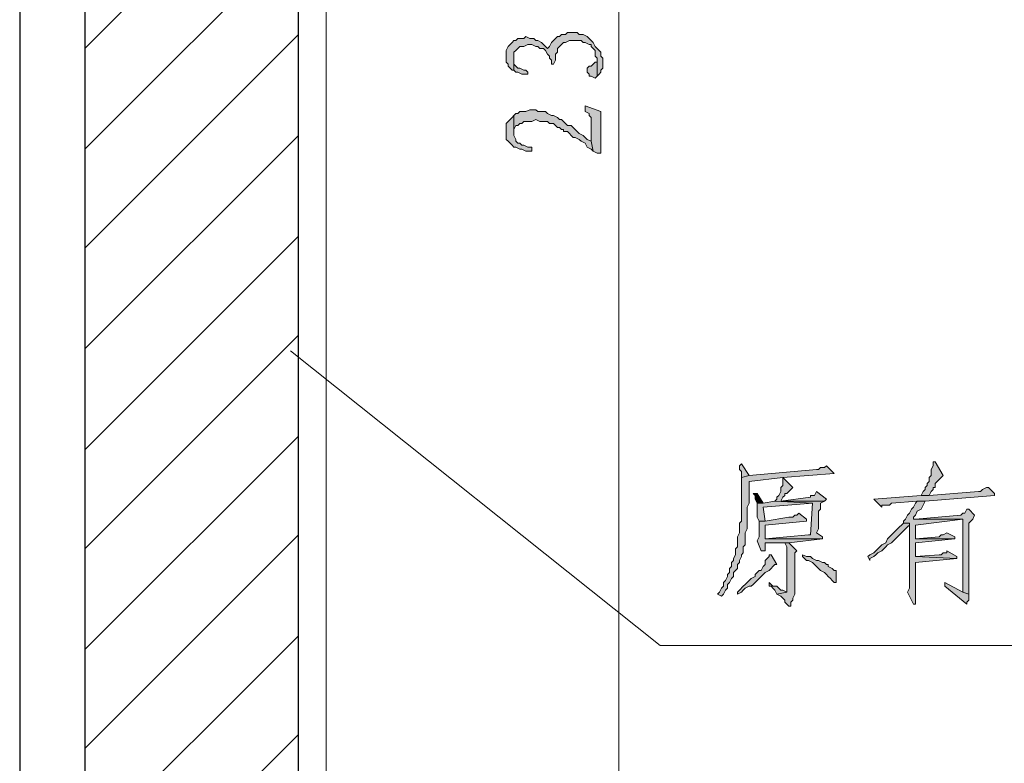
# Model space of a CAD drawing. Extents: x 566443 to 590371, y 3845226 to 3876576.
# Tile 209 of 221: x 586720 to 586741, y 3854037 to 3854053. Entities that reach past the tile are written whole.
import ezdxf

# ---------------------------------------------------------------- set-up
doc = ezdxf.new("R2010")
doc.units = 0
doc.layers.add('C00-00-00', color=7, linetype='CONTINUOUS')

msp = doc.modelspace()

# ---------------------------------------------------------------- hatches: boundary and pattern name
at = {"layer": 'C00-00-00'}
h = msp.add_hatch(color=256, dxfattribs=at)
h.dxf.hatch_style = 2
h.paths.add_polyline_path([(586730.012, 3854052.327), (586730.012, 3854052.2), (586730.054, 3854052.158), (586730.054, 3854052.116), (586730.097, 3854052.073), (586730.139, 3854052.031), (586730.181, 3854052.031), (586730.181, 3854052.285), (586730.181, 3854052.412), (586730.224, 3854052.454), (586730.266, 3854052.497), (586730.308, 3854052.539), (586730.393, 3854052.539), (586730.478, 3854052.581), (586730.562, 3854052.581), (586730.647, 3854052.539), (586730.689, 3854052.539), (586730.732, 3854052.497), (586730.816, 3854052.497), (586730.859, 3854052.454), (586730.901, 3854052.37), (586730.943, 3854052.327), (586730.943, 3854052.285), (586730.986, 3854052.243), (586730.986, 3854052.158), (586731.028, 3854052.158), (586731.07, 3854052.243), (586731.07, 3854052.37), (586731.113, 3854052.412), (586731.113, 3854052.497), (586731.155, 3854052.539), (586731.197, 3854052.581), (586731.24, 3854052.624), (586731.282, 3854052.624), (586731.367, 3854052.666), (586731.621, 3854052.666), (586731.663, 3854052.624), (586731.705, 3854052.624), (586731.79, 3854052.581), (586731.832, 3854052.581), (586731.832, 3854052.539), (586731.875, 3854052.497), (586731.917, 3854052.454), (586731.917, 3854052.327), (586731.959, 3854052.285), (586731.959, 3854051.904), (586732.002, 3854051.946), (586732.044, 3854051.989), (586732.044, 3854052.031), (586732.086, 3854052.073), (586732.086, 3854052.285), (586732.044, 3854052.327), (586732.044, 3854052.412), (586732.002, 3854052.454), (586731.959, 3854052.497), (586731.917, 3854052.539), (586731.875, 3854052.624), (586731.832, 3854052.666), (586731.79, 3854052.708), (586731.748, 3854052.751), (586731.663, 3854052.793), (586731.578, 3854052.793), (586731.536, 3854052.835), (586731.324, 3854052.835), (586731.282, 3854052.793), (586731.197, 3854052.793), (586731.155, 3854052.751), (586731.113, 3854052.751), (586731.07, 3854052.708), (586731.028, 3854052.666), (586730.986, 3854052.624), (586730.943, 3854052.539), (586730.901, 3854052.497), (586730.859, 3854052.539), (586730.816, 3854052.581), (586730.774, 3854052.624), (586730.689, 3854052.666), (586730.647, 3854052.666), (586730.605, 3854052.708), (586730.52, 3854052.708), (586730.435, 3854052.751), (586730.393, 3854052.708), (586730.266, 3854052.708), (586730.224, 3854052.666), (586730.181, 3854052.666), (586730.139, 3854052.624), (586730.097, 3854052.581), (586730.054, 3854052.539), (586730.012, 3854052.454)])
h = msp.add_hatch(color=256, dxfattribs=at)
h.dxf.hatch_style = 2
h.paths.add_polyline_path([(586730.181, 3854052.031), (586730.224, 3854051.989), (586730.266, 3854051.989), (586730.351, 3854051.946), (586730.478, 3854051.946), (586730.478, 3854051.989), (586730.435, 3854052.031), (586730.393, 3854052.031), (586730.308, 3854052.073), (586730.266, 3854052.073), (586730.224, 3854052.116), (586730.181, 3854052.158), (586730.181, 3854052.285)])
h = msp.add_hatch(color=256, dxfattribs=at)
h.dxf.hatch_style = 2
h.paths.add_polyline_path([(586731.748, 3854051.989), (586731.79, 3854051.946), (586731.79, 3854051.904), (586731.832, 3854051.904), (586731.917, 3854051.862), (586731.959, 3854051.904), (586731.959, 3854052.2), (586731.917, 3854052.2), (586731.875, 3854052.158), (586731.832, 3854052.116), (586731.79, 3854052.116), (586731.748, 3854052.073)])
h = msp.add_hatch(color=256, dxfattribs=at)
h.dxf.hatch_style = 2
h.paths.add_polyline_path([(586731.705, 3854051.269), (586731.705, 3854051.142), (586731.79, 3854051.1), (586731.79, 3854051.057), (586731.832, 3854051.015), (586731.832, 3854050.507), (586731.875, 3854050.295), (586731.959, 3854050.253), (586732.044, 3854050.253), (586732.044, 3854051.142)])
h = msp.add_hatch(color=256, dxfattribs=at)
h.dxf.hatch_style = 2
h.paths.add_polyline_path([(586730.012, 3854050.761), (586730.012, 3854050.549), (586730.054, 3854050.507), (586730.097, 3854050.465), (586730.139, 3854050.422), (586730.181, 3854050.38), (586730.224, 3854050.38), (586730.308, 3854050.338), (586730.351, 3854050.338), (586730.435, 3854050.295), (586730.562, 3854050.295), (586730.562, 3854050.38), (586730.478, 3854050.38), (586730.393, 3854050.422), (586730.351, 3854050.422), (586730.308, 3854050.465), (586730.266, 3854050.465), (586730.224, 3854050.507), (586730.224, 3854050.549), (586730.181, 3854050.634), (586730.181, 3854050.676), (586730.181, 3854051.057), (586730.139, 3854051.015), (586730.097, 3854050.973), (586730.054, 3854050.93), (586730.012, 3854050.888)])
h = msp.add_hatch(color=256, dxfattribs=at)
h.dxf.hatch_style = 2
h.paths.add_polyline_path([(586730.181, 3854051.057), (586730.181, 3854050.676), (586730.181, 3854050.719), (586730.181, 3854050.761), (586730.224, 3854050.846), (586730.266, 3854050.846), (586730.308, 3854050.888), (586730.351, 3854050.888), (586730.393, 3854050.93), (586730.562, 3854050.93), (586730.647, 3854050.973), (586730.732, 3854050.93), (586730.901, 3854050.93), (586730.943, 3854050.888), (586731.028, 3854050.888), (586731.07, 3854050.846), (586731.113, 3854050.803), (586731.155, 3854050.803), (586731.197, 3854050.761), (586731.24, 3854050.761), (586731.24, 3854050.719), (586731.324, 3854050.719), (586731.367, 3854050.676), (586731.409, 3854050.634), (586731.451, 3854050.592), (586731.494, 3854050.592), (586731.578, 3854050.549), (586731.621, 3854050.507), (586731.705, 3854050.465), (586731.748, 3854050.38), (586731.832, 3854050.338), (586731.875, 3854050.295), (586731.832, 3854050.507), (586731.748, 3854050.549), (586731.705, 3854050.592), (586731.663, 3854050.634), (586731.578, 3854050.676), (586731.536, 3854050.719), (586731.494, 3854050.761), (586731.451, 3854050.803), (586731.409, 3854050.846), (586731.324, 3854050.846), (586731.282, 3854050.888), (586731.24, 3854050.93), (586731.197, 3854050.973), (586731.155, 3854050.973), (586731.113, 3854051.015), (586731.028, 3854051.057), (586730.986, 3854051.057), (586730.901, 3854051.1), (586730.859, 3854051.142), (586730.689, 3854051.142), (586730.647, 3854051.184), (586730.52, 3854051.184), (586730.435, 3854051.142), (586730.308, 3854051.142), (586730.266, 3854051.1), (586730.224, 3854051.1)])
h = msp.add_hatch(color=256, dxfattribs=at)
h.dxf.hatch_style = 2
h.paths.add_polyline_path([(586739.198, 3854043.649), (586739.156, 3854043.649), (586739.156, 3854043.607), (586739.156, 3854043.564), (586739.114, 3854043.48), (586739.114, 3854043.353), (586739.071, 3854043.31), (586739.071, 3854043.226), (586739.029, 3854043.183), (586739.029, 3854043.141), (586738.987, 3854043.099), (586738.987, 3854043.056), (586738.944, 3854043.014), (586738.902, 3854042.929), (586739.071, 3854042.929), (586739.114, 3854043.014), (586739.156, 3854043.056), (586739.156, 3854043.099), (586739.198, 3854043.099), (586739.198, 3854043.183), (586739.241, 3854043.226), (586739.283, 3854043.268), (586739.325, 3854043.31), (586739.368, 3854043.353)])
h = msp.add_hatch(color=256, dxfattribs=at)
h.dxf.hatch_style = 2
h.paths.add_polyline_path([(586736.87, 3854043.564), (586736.828, 3854043.522), (586736.743, 3854043.522), (586736.701, 3854043.48), (586736.658, 3854043.48), (586735.219, 3854043.353), (586735.05, 3854043.31), (586735.05, 3854042.379), (586735.007, 3854042.337), (586735.007, 3854042.21), (586735.007, 3854042.125), (586734.965, 3854042.04), (586734.965, 3854041.829), (586734.923, 3854041.786), (586734.923, 3854041.659), (586734.88, 3854041.575), (586734.88, 3854041.532), (586734.838, 3854041.49), (586734.838, 3854041.405), (586734.796, 3854041.363), (586734.796, 3854041.278), (586734.753, 3854041.236), (586734.753, 3854041.194), (586734.711, 3854041.109), (586734.669, 3854041.067), (586734.669, 3854040.982), (586734.626, 3854040.94), (586734.584, 3854040.855), (586734.542, 3854040.813), (586734.626, 3854040.77), (586734.669, 3854040.813), (586734.711, 3854040.897), (586734.753, 3854040.94), (586734.753, 3854041.024), (586734.796, 3854041.067), (586734.838, 3854041.151), (586734.88, 3854041.194), (586734.88, 3854041.278), (586734.923, 3854041.321), (586734.965, 3854041.363), (586734.965, 3854041.448), (586735.007, 3854041.49), (586735.007, 3854041.532), (586735.05, 3854041.617), (586735.05, 3854041.659), (586735.092, 3854041.702), (586735.092, 3854041.829), (586735.134, 3854041.871), (586735.134, 3854042.125), (586735.177, 3854042.21), (586735.177, 3854042.675), (586735.219, 3854042.76), (586735.219, 3854043.226), (586735.939, 3854043.31), (586737.039, 3854043.395)])
h = msp.add_hatch(color=256, dxfattribs=at)
h.dxf.hatch_style = 2
h.paths.add_polyline_path([(586735.05, 3854043.607), (586735.007, 3854043.564), (586735.007, 3854043.48), (586735.05, 3854043.437), (586735.05, 3854043.31), (586735.219, 3854043.353)])
h = msp.add_hatch(color=256, dxfattribs=at)
h.dxf.hatch_style = 2
h.paths.add_polyline_path([(586735.939, 3854043.31), (586735.939, 3854043.141), (586735.896, 3854043.099), (586735.896, 3854043.014), (586735.854, 3854042.929), (586735.812, 3854042.887), (586735.812, 3854042.845), (586735.769, 3854042.802), (586736.574, 3854042.76), (586736.531, 3854042.083), (586736.489, 3854042.083), (586735.558, 3854041.998), (586736.785, 3854041.998), (586736.785, 3854042.04), (586736.658, 3854042.125), (586736.701, 3854042.21), (586736.701, 3854042.591), (586736.743, 3854042.633), (586736.743, 3854042.675), (586736.743, 3854042.76), (586736.828, 3854042.802), (586735.896, 3854042.802), (586735.939, 3854042.887), (586735.981, 3854042.929), (586735.981, 3854042.972), (586736.023, 3854042.972), (586736.066, 3854043.014), (586736.108, 3854043.056), (586736.15, 3854043.099)])
h = msp.add_hatch(color=256, dxfattribs=at)
h.dxf.hatch_style = 2
h.paths.add_polyline_path([(586736.658, 3854043.014), (586736.616, 3854042.929), (586736.531, 3854042.929), (586736.531, 3854042.887), (586735.896, 3854042.802), (586736.828, 3854042.802), (586736.87, 3854042.845)])
h = msp.add_hatch(color=256, dxfattribs=at)
h.dxf.hatch_style = 2
h.paths.add_polyline_path([(586740.341, 3854043.099), (586740.299, 3854043.099), (586740.214, 3854043.056), (586740.172, 3854043.014), (586740.13, 3854043.014), (586739.071, 3854042.929), (586738.902, 3854042.929), (586737.886, 3854042.845), (586738.055, 3854042.675), (586738.055, 3854042.718), (586738.14, 3854042.718), (586738.225, 3854042.718), (586738.267, 3854042.76), (586738.817, 3854042.802), (586738.987, 3854042.802), (586740.468, 3854042.929), (586740.468, 3854042.972)])
h = msp.add_hatch(color=256, dxfattribs=at)
h.dxf.hatch_style = 2
h.paths.add_polyline_path([(586735.388, 3854042.972), (586735.304, 3854042.972), (586735.346, 3854042.929), (586735.346, 3854042.845), (586735.388, 3854042.76), (586735.515, 3854042.76)])
h = msp.add_hatch(color=256, dxfattribs=at)
h.dxf.hatch_style = 2
h.paths.add_polyline_path([(586735.769, 3854042.802), (586735.515, 3854042.76), (586735.388, 3854042.76), (586735.388, 3854042.718), (586735.388, 3854042.464), (586735.431, 3854042.379), (586735.558, 3854042.379), (586735.515, 3854042.675), (586736.574, 3854042.76)])
h = msp.add_hatch(color=256, dxfattribs=at)
h.dxf.hatch_style = 2
h.paths.add_polyline_path([(586738.987, 3854042.802), (586738.817, 3854042.802), (586738.775, 3854042.76), (586738.733, 3854042.675), (586738.69, 3854042.633), (586738.648, 3854042.548), (586738.606, 3854042.506), (586738.563, 3854042.421), (586738.521, 3854042.379), (586738.521, 3854042.337), (586738.648, 3854042.337), (586738.648, 3854041.405), (586738.648, 3854041.321), (586738.648, 3854040.94), (586738.606, 3854040.855), (586738.733, 3854040.601), (586738.775, 3854040.601), (586738.775, 3854041.024), (586738.775, 3854041.49), (586739.664, 3854041.575), (586738.775, 3854041.617), (586738.775, 3854041.913), (586739.622, 3854041.998), (586738.775, 3854041.998), (586738.775, 3854042.294), (586739.791, 3854042.421), (586738.733, 3854042.421), (586738.733, 3854042.464), (586738.775, 3854042.506), (586738.817, 3854042.591), (586738.902, 3854042.633), (586738.944, 3854042.718)])
h = msp.add_hatch(color=256, dxfattribs=at)
h.dxf.hatch_style = 2
h.paths.add_polyline_path([(586739.918, 3854042.633), (586739.876, 3854042.633), (586739.833, 3854042.548), (586739.791, 3854042.548), (586739.749, 3854042.506), (586738.775, 3854042.421), (586739.791, 3854042.421), (586739.791, 3854041.067), (586739.791, 3854040.855), (586739.918, 3854040.813), (586739.918, 3854041.998), (586739.918, 3854042.083), (586739.918, 3854042.337), (586739.96, 3854042.379), (586740.003, 3854042.421), (586740.045, 3854042.506)])
h = msp.add_hatch(color=256, dxfattribs=at)
h.dxf.hatch_style = 2
h.paths.add_polyline_path([(586736.277, 3854042.548), (586736.235, 3854042.506), (586736.193, 3854042.506), (586736.15, 3854042.464), (586736.066, 3854042.464), (586735.558, 3854042.379), (586735.431, 3854042.379), (586735.431, 3854042.337), (586735.431, 3854042.04), (586735.388, 3854041.956), (586735.473, 3854041.744), (586735.558, 3854041.744), (586735.558, 3854041.913), (586736.066, 3854041.913), (586736.785, 3854041.998), (586735.558, 3854041.998), (586735.558, 3854042.04), (586735.558, 3854042.294), (586736.447, 3854042.379), (586736.447, 3854042.421)])
h = msp.add_hatch(color=256, dxfattribs=at)
h.dxf.hatch_style = 2
h.paths.add_polyline_path([(586738.521, 3854042.337), (586738.479, 3854042.294), (586738.436, 3854042.252), (586738.394, 3854042.21), (586738.352, 3854042.167), (586738.309, 3854042.125), (586738.267, 3854042.083), (586738.225, 3854042.04), (586738.182, 3854041.998), (586738.14, 3854041.913), (586738.055, 3854041.871), (586738.013, 3854041.829), (586737.971, 3854041.786), (586737.928, 3854041.744), (586737.886, 3854041.702), (586737.801, 3854041.659), (586737.759, 3854041.617), (586737.801, 3854041.532), (586737.801, 3854041.575), (586737.886, 3854041.617), (586737.928, 3854041.659), (586737.971, 3854041.702), (586738.055, 3854041.744), (586738.098, 3854041.786), (586738.14, 3854041.829), (586738.182, 3854041.871), (586738.267, 3854041.913), (586738.309, 3854041.956), (586738.352, 3854041.998), (586738.394, 3854042.04), (586738.436, 3854042.083), (586738.479, 3854042.125), (586738.521, 3854042.167), (586738.563, 3854042.21), (586738.606, 3854042.252), (586738.648, 3854042.294), (586738.648, 3854042.337)])
h = msp.add_hatch(color=256, dxfattribs=at)
h.dxf.hatch_style = 2
h.paths.add_polyline_path([(586739.452, 3854042.125), (586739.368, 3854042.083), (586739.325, 3854042.083), (586739.283, 3854042.04), (586738.775, 3854041.998), (586739.622, 3854041.998), (586739.622, 3854042.04)])
h = msp.add_hatch(color=256, dxfattribs=at)
h.dxf.hatch_style = 2
h.paths.add_polyline_path([(586736.066, 3854041.913), (586735.981, 3854041.913), (586736.023, 3854041.829), (586736.023, 3854040.855), (586735.812, 3854040.813), (586735.896, 3854040.77), (586735.939, 3854040.728), (586735.981, 3854040.686), (586735.981, 3854040.643), (586736.023, 3854040.601), (586736.066, 3854040.559), (586736.108, 3854040.559), (586736.108, 3854040.643), (586736.15, 3854040.686), (586736.15, 3854040.728), (586736.193, 3854040.813), (586736.193, 3854040.855), (586736.193, 3854041.702), (586736.235, 3854041.744)])
h = msp.add_hatch(color=256, dxfattribs=at)
h.dxf.hatch_style = 2
h.paths.add_polyline_path([(586739.452, 3854041.744), (586739.452, 3854041.702), (586739.368, 3854041.702), (586739.325, 3854041.659), (586739.283, 3854041.659), (586738.775, 3854041.617), (586739.664, 3854041.575), (586739.664, 3854041.617)])
h = msp.add_hatch(color=256, dxfattribs=at)
h.dxf.hatch_style = 2
h.paths.add_polyline_path([(586735.685, 3854041.659), (586735.642, 3854041.659), (586735.642, 3854041.617), (586735.6, 3854041.575), (586735.558, 3854041.532), (586735.558, 3854041.448), (586735.515, 3854041.405), (586735.473, 3854041.321), (586735.431, 3854041.321), (586735.388, 3854041.278), (586735.346, 3854041.236), (586735.346, 3854041.194), (586735.261, 3854041.151), (586735.219, 3854041.109), (586735.177, 3854041.067), (586735.134, 3854041.024), (586735.092, 3854040.982), (586735.007, 3854040.897), (586734.965, 3854040.855), (586734.965, 3854040.813), (586735.05, 3854040.855), (586735.092, 3854040.897), (586735.134, 3854040.94), (586735.219, 3854040.982), (586735.261, 3854040.982), (586735.304, 3854041.024), (586735.346, 3854041.067), (586735.388, 3854041.109), (586735.431, 3854041.151), (586735.473, 3854041.194), (586735.515, 3854041.236), (586735.558, 3854041.278), (586735.642, 3854041.321), (586735.685, 3854041.363), (586735.727, 3854041.405), (586735.769, 3854041.448), (586735.812, 3854041.448)])
h = msp.add_hatch(color=256, dxfattribs=at)
h.dxf.hatch_style = 2
h.paths.add_polyline_path([(586736.362, 3854041.659), (586736.362, 3854041.617), (586736.404, 3854041.575), (586736.447, 3854041.532), (586736.489, 3854041.532), (586736.574, 3854041.49), (586736.616, 3854041.448), (586736.658, 3854041.405), (586736.701, 3854041.363), (586736.743, 3854041.321), (586736.828, 3854041.278), (586736.87, 3854041.236), (586736.912, 3854041.194), (586736.955, 3854041.151), (586736.997, 3854041.109), (586737.039, 3854041.067), (586737.082, 3854041.067), (586737.082, 3854041.151), (586737.082, 3854041.321), (586737.039, 3854041.321), (586736.997, 3854041.363), (586736.912, 3854041.405), (586736.912, 3854041.448), (586736.87, 3854041.448), (586736.828, 3854041.49), (586736.785, 3854041.49), (586736.701, 3854041.532), (586736.658, 3854041.532), (586736.574, 3854041.575), (586736.531, 3854041.617), (586736.447, 3854041.617)])
h = msp.add_hatch(color=256, dxfattribs=at)
h.dxf.hatch_style = 2
h.paths.add_polyline_path([(586735.642, 3854041.067), (586735.642, 3854040.982), (586735.685, 3854040.982), (586735.727, 3854040.94), (586735.769, 3854040.897), (586735.812, 3854040.813), (586736.023, 3854040.855), (586735.939, 3854040.897), (586735.896, 3854040.897), (586735.854, 3854040.94), (586735.812, 3854040.982), (586735.727, 3854040.982)])
h = msp.add_hatch(color=256, dxfattribs=at)
h.dxf.hatch_style = 2
h.paths.add_polyline_path([(586739.41, 3854041.067), (586739.41, 3854040.982), (586739.876, 3854040.601), (586739.876, 3854040.643), (586739.918, 3854040.686), (586739.918, 3854040.813), (586739.791, 3854040.855)])

# ---------------------------------------------------------------- linework, layer by layer
at = {"layer": 'C00-00-00', "lineweight": 15}
msp.add_lwpolyline([(586726.16, 3854030.399), (586726.16, 3854074.214)], dxfattribs=at)
at = {"layer": 'C00-00-00', "lineweight": 0}
for points in [[(586730.012, 3854052.327), (586730.012, 3854052.2), (586730.054, 3854052.158), (586730.054, 3854052.116), (586730.097, 3854052.073), (586730.139, 3854052.031), (586730.181, 3854052.031), (586730.181, 3854052.285), (586730.181, 3854052.412), (586730.224, 3854052.454), (586730.266, 3854052.497), (586730.308, 3854052.539), (586730.393, 3854052.539), (586730.478, 3854052.581), (586730.562, 3854052.581), (586730.647, 3854052.539), (586730.689, 3854052.539), (586730.732, 3854052.497), (586730.816, 3854052.497), (586730.859, 3854052.454), (586730.901, 3854052.37), (586730.943, 3854052.327), (586730.943, 3854052.285), (586730.986, 3854052.243), (586730.986, 3854052.158), (586731.028, 3854052.158), (586731.07, 3854052.243), (586731.07, 3854052.37), (586731.113, 3854052.412), (586731.113, 3854052.497), (586731.155, 3854052.539), (586731.197, 3854052.581), (586731.24, 3854052.624), (586731.282, 3854052.624), (586731.367, 3854052.666), (586731.621, 3854052.666), (586731.663, 3854052.624), (586731.705, 3854052.624), (586731.79, 3854052.581), (586731.832, 3854052.581), (586731.832, 3854052.539), (586731.875, 3854052.497), (586731.917, 3854052.454), (586731.917, 3854052.327), (586731.959, 3854052.285), (586731.959, 3854051.904), (586732.002, 3854051.946), (586732.044, 3854051.989), (586732.044, 3854052.031), (586732.086, 3854052.073), (586732.086, 3854052.285), (586732.044, 3854052.327), (586732.044, 3854052.412), (586732.002, 3854052.454), (586731.959, 3854052.497), (586731.917, 3854052.539), (586731.875, 3854052.624), (586731.832, 3854052.666), (586731.79, 3854052.708), (586731.748, 3854052.751), (586731.663, 3854052.793), (586731.578, 3854052.793), (586731.536, 3854052.835), (586731.324, 3854052.835), (586731.282, 3854052.793), (586731.197, 3854052.793), (586731.155, 3854052.751), (586731.113, 3854052.751), (586731.07, 3854052.708), (586731.028, 3854052.666), (586730.986, 3854052.624), (586730.943, 3854052.539), (586730.901, 3854052.497), (586730.859, 3854052.539), (586730.816, 3854052.581), (586730.774, 3854052.624), (586730.689, 3854052.666), (586730.647, 3854052.666), (586730.605, 3854052.708), (586730.52, 3854052.708), (586730.435, 3854052.751), (586730.393, 3854052.708), (586730.266, 3854052.708), (586730.224, 3854052.666), (586730.181, 3854052.666), (586730.139, 3854052.624), (586730.097, 3854052.581), (586730.054, 3854052.539), (586730.012, 3854052.454)], [(586730.181, 3854052.031), (586730.224, 3854051.989), (586730.266, 3854051.989), (586730.351, 3854051.946), (586730.478, 3854051.946), (586730.478, 3854051.989), (586730.435, 3854052.031), (586730.393, 3854052.031), (586730.308, 3854052.073), (586730.266, 3854052.073), (586730.224, 3854052.116), (586730.181, 3854052.158), (586730.181, 3854052.285)], [(586731.748, 3854051.989), (586731.79, 3854051.946), (586731.79, 3854051.904), (586731.832, 3854051.904), (586731.917, 3854051.862), (586731.959, 3854051.904), (586731.959, 3854052.2), (586731.917, 3854052.2), (586731.875, 3854052.158), (586731.832, 3854052.116), (586731.79, 3854052.116), (586731.748, 3854052.073)], [(586731.705, 3854051.269), (586731.705, 3854051.142), (586731.79, 3854051.1), (586731.79, 3854051.057), (586731.832, 3854051.015), (586731.832, 3854050.507), (586731.875, 3854050.295), (586731.959, 3854050.253), (586732.044, 3854050.253), (586732.044, 3854051.142)], [(586730.012, 3854050.761), (586730.012, 3854050.549), (586730.054, 3854050.507), (586730.097, 3854050.465), (586730.139, 3854050.422), (586730.181, 3854050.38), (586730.224, 3854050.38), (586730.308, 3854050.338), (586730.351, 3854050.338), (586730.435, 3854050.295), (586730.562, 3854050.295), (586730.562, 3854050.38), (586730.478, 3854050.38), (586730.393, 3854050.422), (586730.351, 3854050.422), (586730.308, 3854050.465), (586730.266, 3854050.465), (586730.224, 3854050.507), (586730.224, 3854050.549), (586730.181, 3854050.634), (586730.181, 3854050.676), (586730.181, 3854051.057), (586730.139, 3854051.015), (586730.097, 3854050.973), (586730.054, 3854050.93), (586730.012, 3854050.888)], [(586730.181, 3854051.057), (586730.181, 3854050.676), (586730.181, 3854050.719), (586730.181, 3854050.761), (586730.224, 3854050.846), (586730.266, 3854050.846), (586730.308, 3854050.888), (586730.351, 3854050.888), (586730.393, 3854050.93), (586730.562, 3854050.93), (586730.647, 3854050.973), (586730.732, 3854050.93), (586730.901, 3854050.93), (586730.943, 3854050.888), (586731.028, 3854050.888), (586731.07, 3854050.846), (586731.113, 3854050.803), (586731.155, 3854050.803), (586731.197, 3854050.761), (586731.24, 3854050.761), (586731.24, 3854050.719), (586731.324, 3854050.719), (586731.367, 3854050.676), (586731.409, 3854050.634), (586731.451, 3854050.592), (586731.494, 3854050.592), (586731.578, 3854050.549), (586731.621, 3854050.507), (586731.705, 3854050.465), (586731.748, 3854050.38), (586731.832, 3854050.338), (586731.875, 3854050.295), (586731.832, 3854050.507), (586731.748, 3854050.549), (586731.705, 3854050.592), (586731.663, 3854050.634), (586731.578, 3854050.676), (586731.536, 3854050.719), (586731.494, 3854050.761), (586731.451, 3854050.803), (586731.409, 3854050.846), (586731.324, 3854050.846), (586731.282, 3854050.888), (586731.24, 3854050.93), (586731.197, 3854050.973), (586731.155, 3854050.973), (586731.113, 3854051.015), (586731.028, 3854051.057), (586730.986, 3854051.057), (586730.901, 3854051.1), (586730.859, 3854051.142), (586730.689, 3854051.142), (586730.647, 3854051.184), (586730.52, 3854051.184), (586730.435, 3854051.142), (586730.308, 3854051.142), (586730.266, 3854051.1), (586730.224, 3854051.1)], [(586739.198, 3854043.649), (586739.156, 3854043.649), (586739.156, 3854043.607), (586739.156, 3854043.564), (586739.114, 3854043.48), (586739.114, 3854043.353), (586739.071, 3854043.31), (586739.071, 3854043.226), (586739.029, 3854043.183), (586739.029, 3854043.141), (586738.987, 3854043.099), (586738.987, 3854043.056), (586738.944, 3854043.014), (586738.902, 3854042.929), (586739.071, 3854042.929), (586739.114, 3854043.014), (586739.156, 3854043.056), (586739.156, 3854043.099), (586739.198, 3854043.099), (586739.198, 3854043.183), (586739.241, 3854043.226), (586739.283, 3854043.268), (586739.325, 3854043.31), (586739.368, 3854043.353)], [(586736.87, 3854043.564), (586736.828, 3854043.522), (586736.743, 3854043.522), (586736.701, 3854043.48), (586736.658, 3854043.48), (586735.219, 3854043.353), (586735.05, 3854043.31), (586735.05, 3854042.379), (586735.007, 3854042.337), (586735.007, 3854042.21), (586735.007, 3854042.125), (586734.965, 3854042.04), (586734.965, 3854041.829), (586734.923, 3854041.786), (586734.923, 3854041.659), (586734.88, 3854041.575), (586734.88, 3854041.532), (586734.838, 3854041.49), (586734.838, 3854041.405), (586734.796, 3854041.363), (586734.796, 3854041.278), (586734.753, 3854041.236), (586734.753, 3854041.194), (586734.711, 3854041.109), (586734.669, 3854041.067), (586734.669, 3854040.982), (586734.626, 3854040.94), (586734.584, 3854040.855), (586734.542, 3854040.813), (586734.626, 3854040.77), (586734.669, 3854040.813), (586734.711, 3854040.897), (586734.753, 3854040.94), (586734.753, 3854041.024), (586734.796, 3854041.067), (586734.838, 3854041.151), (586734.88, 3854041.194), (586734.88, 3854041.278), (586734.923, 3854041.321), (586734.965, 3854041.363), (586734.965, 3854041.448), (586735.007, 3854041.49), (586735.007, 3854041.532), (586735.05, 3854041.617), (586735.05, 3854041.659), (586735.092, 3854041.702), (586735.092, 3854041.829), (586735.134, 3854041.871), (586735.134, 3854042.125), (586735.177, 3854042.21), (586735.177, 3854042.675), (586735.219, 3854042.76), (586735.219, 3854043.226), (586735.939, 3854043.31), (586737.039, 3854043.395)], [(586735.05, 3854043.607), (586735.007, 3854043.564), (586735.007, 3854043.48), (586735.05, 3854043.437), (586735.05, 3854043.31), (586735.219, 3854043.353)], [(586735.939, 3854043.31), (586735.939, 3854043.141), (586735.896, 3854043.099), (586735.896, 3854043.014), (586735.854, 3854042.929), (586735.812, 3854042.887), (586735.812, 3854042.845), (586735.769, 3854042.802), (586736.574, 3854042.76), (586736.531, 3854042.083), (586736.489, 3854042.083), (586735.558, 3854041.998), (586736.785, 3854041.998), (586736.785, 3854042.04), (586736.658, 3854042.125), (586736.701, 3854042.21), (586736.701, 3854042.591), (586736.743, 3854042.633), (586736.743, 3854042.675), (586736.743, 3854042.76), (586736.828, 3854042.802), (586735.896, 3854042.802), (586735.939, 3854042.887), (586735.981, 3854042.929), (586735.981, 3854042.972), (586736.023, 3854042.972), (586736.066, 3854043.014), (586736.108, 3854043.056), (586736.15, 3854043.099)], [(586736.658, 3854043.014), (586736.616, 3854042.929), (586736.531, 3854042.929), (586736.531, 3854042.887), (586735.896, 3854042.802), (586736.828, 3854042.802), (586736.87, 3854042.845)], [(586740.341, 3854043.099), (586740.299, 3854043.099), (586740.214, 3854043.056), (586740.172, 3854043.014), (586740.13, 3854043.014), (586739.071, 3854042.929), (586738.902, 3854042.929), (586737.886, 3854042.845), (586738.055, 3854042.675), (586738.055, 3854042.718), (586738.14, 3854042.718), (586738.225, 3854042.718), (586738.267, 3854042.76), (586738.817, 3854042.802), (586738.987, 3854042.802), (586740.468, 3854042.929), (586740.468, 3854042.972)], [(586735.388, 3854042.972), (586735.304, 3854042.972), (586735.346, 3854042.929), (586735.346, 3854042.845), (586735.388, 3854042.76), (586735.515, 3854042.76)], [(586735.769, 3854042.802), (586735.515, 3854042.76), (586735.388, 3854042.76), (586735.388, 3854042.718), (586735.388, 3854042.464), (586735.431, 3854042.379), (586735.558, 3854042.379), (586735.515, 3854042.675), (586736.574, 3854042.76)], [(586738.987, 3854042.802), (586738.817, 3854042.802), (586738.775, 3854042.76), (586738.733, 3854042.675), (586738.69, 3854042.633), (586738.648, 3854042.548), (586738.606, 3854042.506), (586738.563, 3854042.421), (586738.521, 3854042.379), (586738.521, 3854042.337), (586738.648, 3854042.337), (586738.648, 3854041.405), (586738.648, 3854041.321), (586738.648, 3854040.94), (586738.606, 3854040.855), (586738.733, 3854040.601), (586738.775, 3854040.601), (586738.775, 3854041.024), (586738.775, 3854041.49), (586739.664, 3854041.575), (586738.775, 3854041.617), (586738.775, 3854041.913), (586739.622, 3854041.998), (586738.775, 3854041.998), (586738.775, 3854042.294), (586739.791, 3854042.421), (586738.733, 3854042.421), (586738.733, 3854042.464), (586738.775, 3854042.506), (586738.817, 3854042.591), (586738.902, 3854042.633), (586738.944, 3854042.718)], [(586739.918, 3854042.633), (586739.876, 3854042.633), (586739.833, 3854042.548), (586739.791, 3854042.548), (586739.749, 3854042.506), (586738.775, 3854042.421), (586739.791, 3854042.421), (586739.791, 3854041.067), (586739.791, 3854040.855), (586739.918, 3854040.813), (586739.918, 3854041.998), (586739.918, 3854042.083), (586739.918, 3854042.337), (586739.96, 3854042.379), (586740.003, 3854042.421), (586740.045, 3854042.506)], [(586736.277, 3854042.548), (586736.235, 3854042.506), (586736.193, 3854042.506), (586736.15, 3854042.464), (586736.066, 3854042.464), (586735.558, 3854042.379), (586735.431, 3854042.379), (586735.431, 3854042.337), (586735.431, 3854042.04), (586735.388, 3854041.956), (586735.473, 3854041.744), (586735.558, 3854041.744), (586735.558, 3854041.913), (586736.066, 3854041.913), (586736.785, 3854041.998), (586735.558, 3854041.998), (586735.558, 3854042.04), (586735.558, 3854042.294), (586736.447, 3854042.379), (586736.447, 3854042.421)], [(586738.521, 3854042.337), (586738.479, 3854042.294), (586738.436, 3854042.252), (586738.394, 3854042.21), (586738.352, 3854042.167), (586738.309, 3854042.125), (586738.267, 3854042.083), (586738.225, 3854042.04), (586738.182, 3854041.998), (586738.14, 3854041.913), (586738.055, 3854041.871), (586738.013, 3854041.829), (586737.971, 3854041.786), (586737.928, 3854041.744), (586737.886, 3854041.702), (586737.801, 3854041.659), (586737.759, 3854041.617), (586737.801, 3854041.532), (586737.801, 3854041.575), (586737.886, 3854041.617), (586737.928, 3854041.659), (586737.971, 3854041.702), (586738.055, 3854041.744), (586738.098, 3854041.786), (586738.14, 3854041.829), (586738.182, 3854041.871), (586738.267, 3854041.913), (586738.309, 3854041.956), (586738.352, 3854041.998), (586738.394, 3854042.04), (586738.436, 3854042.083), (586738.479, 3854042.125), (586738.521, 3854042.167), (586738.563, 3854042.21), (586738.606, 3854042.252), (586738.648, 3854042.294), (586738.648, 3854042.337)], [(586739.452, 3854042.125), (586739.368, 3854042.083), (586739.325, 3854042.083), (586739.283, 3854042.04), (586738.775, 3854041.998), (586739.622, 3854041.998), (586739.622, 3854042.04)], [(586736.066, 3854041.913), (586735.981, 3854041.913), (586736.023, 3854041.829), (586736.023, 3854040.855), (586735.812, 3854040.813), (586735.896, 3854040.77), (586735.939, 3854040.728), (586735.981, 3854040.686), (586735.981, 3854040.643), (586736.023, 3854040.601), (586736.066, 3854040.559), (586736.108, 3854040.559), (586736.108, 3854040.643), (586736.15, 3854040.686), (586736.15, 3854040.728), (586736.193, 3854040.813), (586736.193, 3854040.855), (586736.193, 3854041.702), (586736.235, 3854041.744)], [(586739.452, 3854041.744), (586739.452, 3854041.702), (586739.368, 3854041.702), (586739.325, 3854041.659), (586739.283, 3854041.659), (586738.775, 3854041.617), (586739.664, 3854041.575), (586739.664, 3854041.617)], [(586735.685, 3854041.659), (586735.642, 3854041.659), (586735.642, 3854041.617), (586735.6, 3854041.575), (586735.558, 3854041.532), (586735.558, 3854041.448), (586735.515, 3854041.405), (586735.473, 3854041.321), (586735.431, 3854041.321), (586735.388, 3854041.278), (586735.346, 3854041.236), (586735.346, 3854041.194), (586735.261, 3854041.151), (586735.219, 3854041.109), (586735.177, 3854041.067), (586735.134, 3854041.024), (586735.092, 3854040.982), (586735.007, 3854040.897), (586734.965, 3854040.855), (586734.965, 3854040.813), (586735.05, 3854040.855), (586735.092, 3854040.897), (586735.134, 3854040.94), (586735.219, 3854040.982), (586735.261, 3854040.982), (586735.304, 3854041.024), (586735.346, 3854041.067), (586735.388, 3854041.109), (586735.431, 3854041.151), (586735.473, 3854041.194), (586735.515, 3854041.236), (586735.558, 3854041.278), (586735.642, 3854041.321), (586735.685, 3854041.363), (586735.727, 3854041.405), (586735.769, 3854041.448), (586735.812, 3854041.448)], [(586736.362, 3854041.659), (586736.362, 3854041.617), (586736.404, 3854041.575), (586736.447, 3854041.532), (586736.489, 3854041.532), (586736.574, 3854041.49), (586736.616, 3854041.448), (586736.658, 3854041.405), (586736.701, 3854041.363), (586736.743, 3854041.321), (586736.828, 3854041.278), (586736.87, 3854041.236), (586736.912, 3854041.194), (586736.955, 3854041.151), (586736.997, 3854041.109), (586737.039, 3854041.067), (586737.082, 3854041.067), (586737.082, 3854041.151), (586737.082, 3854041.321), (586737.039, 3854041.321), (586736.997, 3854041.363), (586736.912, 3854041.405), (586736.912, 3854041.448), (586736.87, 3854041.448), (586736.828, 3854041.49), (586736.785, 3854041.49), (586736.701, 3854041.532), (586736.658, 3854041.532), (586736.574, 3854041.575), (586736.531, 3854041.617), (586736.447, 3854041.617)], [(586735.642, 3854041.067), (586735.642, 3854040.982), (586735.685, 3854040.982), (586735.727, 3854040.94), (586735.769, 3854040.897), (586735.812, 3854040.813), (586736.023, 3854040.855), (586735.939, 3854040.897), (586735.896, 3854040.897), (586735.854, 3854040.94), (586735.812, 3854040.982), (586735.727, 3854040.982)], [(586739.41, 3854041.067), (586739.41, 3854040.982), (586739.876, 3854040.601), (586739.876, 3854040.643), (586739.918, 3854040.686), (586739.918, 3854040.813), (586739.791, 3854040.855)]]:
    msp.add_lwpolyline(points, close=True, dxfattribs=at)
at = {"layer": 'C00-00-00', "lineweight": 9}
msp.add_lwpolyline([(586725.398, 3854046.02), (586733.314, 3854039.712), (586751.475, 3854039.712)], dxfattribs=at)
at = {"layer": 'C00-00-00', "lineweight": 25}
for points in [[(586719.598, 3854081.876), (586719.598, 3854081.876), (586719.598, 3854030.399), (586719.598, 3854030.399)], [(586720.995, 3854074.214), (586720.995, 3854074.214), (586720.995, 3854030.399), (586720.995, 3854030.399)], [(586725.567, 3854030.399), (586725.567, 3854030.399), (586725.567, 3854074.214), (586725.567, 3854074.214)]]:
    msp.add_open_spline(points, degree=3, dxfattribs=at)
at = {"layer": 'C00-00-00', "lineweight": 5}
msp.add_open_spline([(586732.425, 3854074.214), (586732.425, 3854074.214), (586732.425, 3854030.399), (586732.425, 3854030.399)], degree=3, dxfattribs=at)
at = {"layer": 'C00-00-00', "lineweight": 9}
for points in [[(586720.995, 3854052.497), (586720.995, 3854052.497), (586725.567, 3854057.069), (586725.567, 3854057.069)], [(586720.995, 3854050.338), (586720.995, 3854050.338), (586725.567, 3854054.91), (586725.567, 3854054.91)], [(586720.995, 3854048.221), (586720.995, 3854048.221), (586725.567, 3854052.793), (586725.567, 3854052.793)], [(586720.995, 3854046.062), (586720.995, 3854046.062), (586725.567, 3854050.634), (586725.567, 3854050.634)], [(586720.995, 3854043.903), (586720.995, 3854043.903), (586725.567, 3854048.475), (586725.567, 3854048.475)], [(586720.995, 3854041.786), (586720.995, 3854041.786), (586725.567, 3854046.358), (586725.567, 3854046.358)], [(586720.995, 3854039.627), (586720.995, 3854039.627), (586725.567, 3854044.199), (586725.567, 3854044.199)], [(586720.995, 3854037.511), (586720.995, 3854037.511), (586725.567, 3854042.083), (586725.567, 3854042.083)], [(586720.995, 3854035.352), (586720.995, 3854035.352), (586725.567, 3854039.924), (586725.567, 3854039.924)], [(586720.995, 3854033.235), (586720.995, 3854033.235), (586725.567, 3854037.807), (586725.567, 3854037.807)]]:
    msp.add_open_spline(points, degree=3, dxfattribs=at)

doc.saveas('drawing.dxf')
